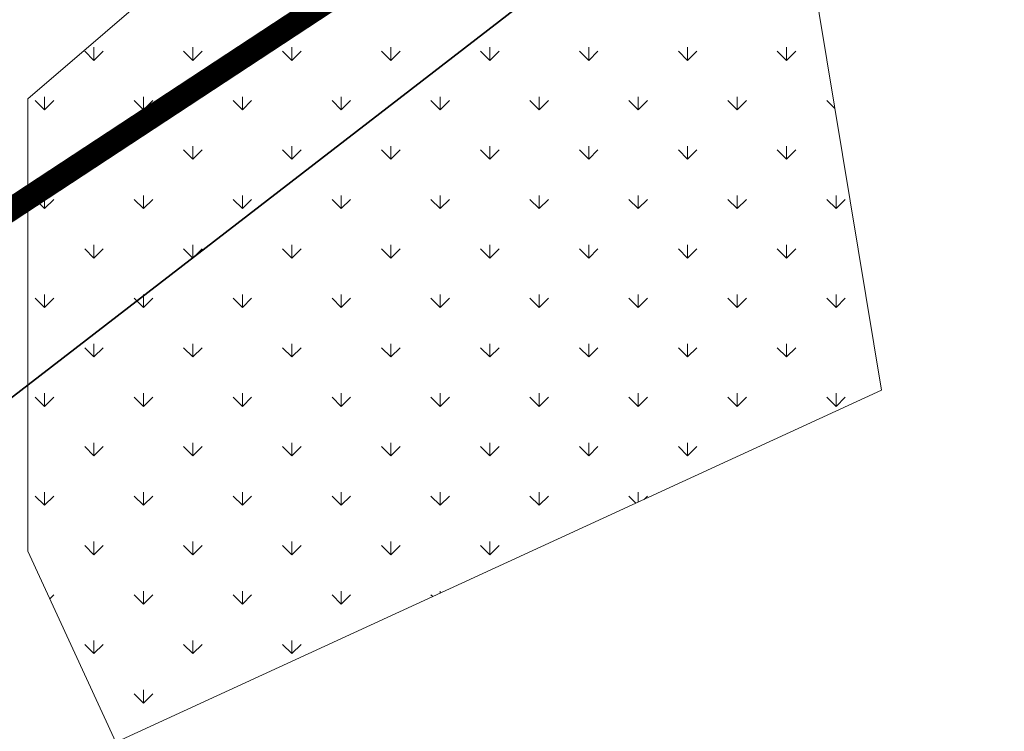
# Model space of a CAD drawing. Header units: millimetres. Extents: x 747415 to 1601423, y -236173 to 551995.
# Tile 199 of 256: x 1198015 to 1219125, y -2727 to 12541. Entities that reach past the tile are written whole.
import ezdxf

# ---------------------------------------------------------------- set-up
doc = ezdxf.new("R2010")
doc.units = ezdxf.units.MM
doc.header["$LTSCALE"] = 100
doc.header["$MEASUREMENT"] = 0
doc.linetypes.add('BORDER', pattern=[44.45, 12.7, -6.35, 12.7, -6.35, 0, -6.35])
doc.linetypes.add('BORDERX2', pattern=[88.9, 25.4, -12.7, 25.4, -12.7, 0, -12.7])
for name, color, linetype, lineweight in [('00--F-IL-PERCEELDEF', 30, 'BORDER', 0), ('T--A9042_BEPLANTING', 90, 'CONTINUOUS', 0), ('T--L9000_TERREIN_Wegen_extern', 7, 'CONTINUOUS', 0)]:
    doc.layers.add(name, color=color, linetype=linetype, lineweight=lineweight)
doc.layers.add('T--L9000_PERCELEN', color=4, linetype='BORDERX2')

# ---------------------------------------------------------------- blocks, each defined once
blk = doc.blocks.new('FMEBLOCK6')
at = {"layer": 'T--L9000_PERCELEN', "flags": 128}
blk.add_lwpolyline([(-222.195065, 94.921288), (-251.620115, 100.616588), (-297.543065, 109.524512), (-337.647015, 117.167537), (-330.464115, 154.579588), (-318.094025, 152.154437), (-273.823165, 143.747337), (-224.196065, 134.337287), (-208.583205, 131.452587), (-197.439015, 136.971413), (-186.556105, 142.270537), (-136.598035, 132.414587), (-119.415195, 113.922413), (-36.125985, 98.003588), (6.067975, 90.023538), (53.291805, 80.914438), (90.404835, 73.913287), (122.112865, 67.765588), (143.704805, 62.535362), (157.446845, 57.366563), (171.935005, 49.926337), (182.331925, 44.522562), (208.965925, 23.814537), (210.678965, 5.367537), (247.852945, -33.029587), (282.048885, -68.514712), (337.647015, -125.749487), (325.535905, -138.670512), (317.706935, -146.918688), (308.433795, -152.464488), (305.025885, -154.579588), (288.721875, -133.669412), (269.087925, -109.047413), (260.568955, -98.204437), (159.362975, 17.296337), (157.498825, 19.424438), (149.484015, 23.044288), (139.909805, 26.793487), (135.052895, 26.028438), (133.477855, 26.594587), (99.043865, 33.291537), (-0.134205, 52.487337), (-43.354195, 60.693588), (-58.920135, 63.604288), (-60.972195, 63.930587), (-126.040115, 76.402462), (-180.772065, 86.816438), (-219.337085, 94.368462)], close=True, dxfattribs=at)
blk = doc.blocks.new('FMEBLOCK8')
at = {"layer": 'T--L9000_PERCELEN', "flags": 128}
blk.add_lwpolyline([(80.41812, -10.793575), (80.19502, -11.000275), (79.98204, -11.217375), (79.7801, -11.445525), (79.59104, -11.68245), (79.41302, -11.92945), (79.24903, -12.18555), (79.097, -12.448475), (78.959, -12.719525), (78.83503, -12.9974), (78.72601, -13.280475), (78.6301, -13.5694), (78.55006, -13.86255), (78.48405, -14.159275), (78.43299, -14.458275), (78.39803, -14.760525), (78.37802, -15.0644), (78.37411, -15.3673), (78.38492, -15.6715), (78.41114, -15.9744), (78.453, -16.27535), (78.50912, -16.57435), (78.58111, -16.86945), (78.66805, -17.160325), (78.76902, -17.4473), (78.88494, -17.728425), (79.01512, -18.003375), (79.15795, -18.2715), (79.31504, -18.5315), (79.48501, -18.783375), (79.66809, -19.026475), (79.86313, -19.2595), (166.62695, -118.250275), (170.81502, -117.9893), (172.64996, -119.8535), (174.41797, -122.567575), (175.33498, -125.5644), (175.33199, -129.0783), (177.77896, -152.066525), (143.32404, -153.153325), (124.91898, -153.708425), (101.19701, -152.5394), (57.80406, -147.921475), (51.18995, -147.2393), (60.34993, -141.66945), (36.61002, -137.8793), (6.12812, -132.982525), (-32.51188, -124.855575), (-75.50601, -115.69935), (-114.67087, -107.24545), (-155.98807, -98.490275), (-201.03702, -88.701275), (-196.19989, -62.437375), (-193.60503, -48.347325), (-183.94089, 5.017675), (-169.50908, 82.338425), (-156.21094, 153.708425), (-153.35296, 153.1556), (-114.78794, 145.603575), (-60.05599, 135.1896), (5.01193, 122.717725), (7.06399, 122.391425), (22.62993, 119.480725), (65.84992, 111.274475), (165.02799, 92.078675), (199.46198, 85.381725), (201.03702, 84.815575), (195.60695, 83.9605), (187.06912, 77.793625), (170.01301, 62.10945), (164.46311, 63.005475), (108.07194, 13.410475), (86.38593, -5.380375)], close=True, dxfattribs=at)

msp = doc.modelspace()

# ---------------------------------------------------------------- hatches: boundary and pattern name
at = {"layer": 'T--A9042_BEPLANTING', "linetype": 'Continuous'}
h = msp.add_hatch(dxfattribs=at)
h.set_pattern_fill('GRASS', color=256, scale=1500)
h.paths.add_polyline_path([(1214118.381, 18945.332), (1213253.796, 23781.187), (1198188.789, 10843.667), (1198188.789, 1135.048), (1200074.474, -2962.912), (1216489.935, 4590.699)])

# ---------------------------------------------------------------- linework, layer by layer
at = {"layer": '00--F-IL-PERCEELDEF', "lineweight": 0, "const_width": 500}
msp.add_lwpolyline([(1222893.5, 247382.715), (1206643.35, 14269.488), (1193963.99, 5930.652), (1189625.203, 1516.641), (1188001.379, -126.474), (1186931.061, -1209.507), (1185599.272, -2557.118), (1184329.007, -3842.473), (1183085.811, -5100.438), (1181853.857, -6347.027), (1181066.569, -7144.715), (1172202.608, -7518.195), (1163792.695, -7519.237), (1114311.621, -7519.237), (1110937.701, -7519.237), (1110937.701, -9574.929), (1097000.343, -9574.929), (1068965.693, -9548.39), (1048223.21, -9407.05), (1001161.084, -9086.366), (975840.313, -8913.829), (944973.242, -6261.233)], dxfattribs=at)
at = {"layer": 'T--L9000_TERREIN_Wegen_extern', "linetype": 'Continuous'}
for points in [[(1160014.563, -21396.571), (1216489.935, 4590.699), (1213311.285, 23830.558)], [(1198188.789, 10843.667), (1213311.285, 23830.558)], [(1198188.789, 10843.667), (1198188.789, 1135.048)], [(1198188.789, 1135.048), (1200074.474, -2962.912)]]:
    msp.add_lwpolyline(points, dxfattribs=at)

# ---------------------------------------------------------------- block references
at = {"layer": 'T--L9000_PERCELEN', "xscale": 1000.000000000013, "yscale": 1000.000000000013, "zscale": 1000.000000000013, "rotation": 228.6878301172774}
for name, p in [('FMEBLOCK6', (1262412.821, 119489.697)), ('FMEBLOCK8', (1261816.557, 207860.941))]:
    msp.add_blockref(name, p, dxfattribs=at)

doc.saveas('drawing.dxf')
